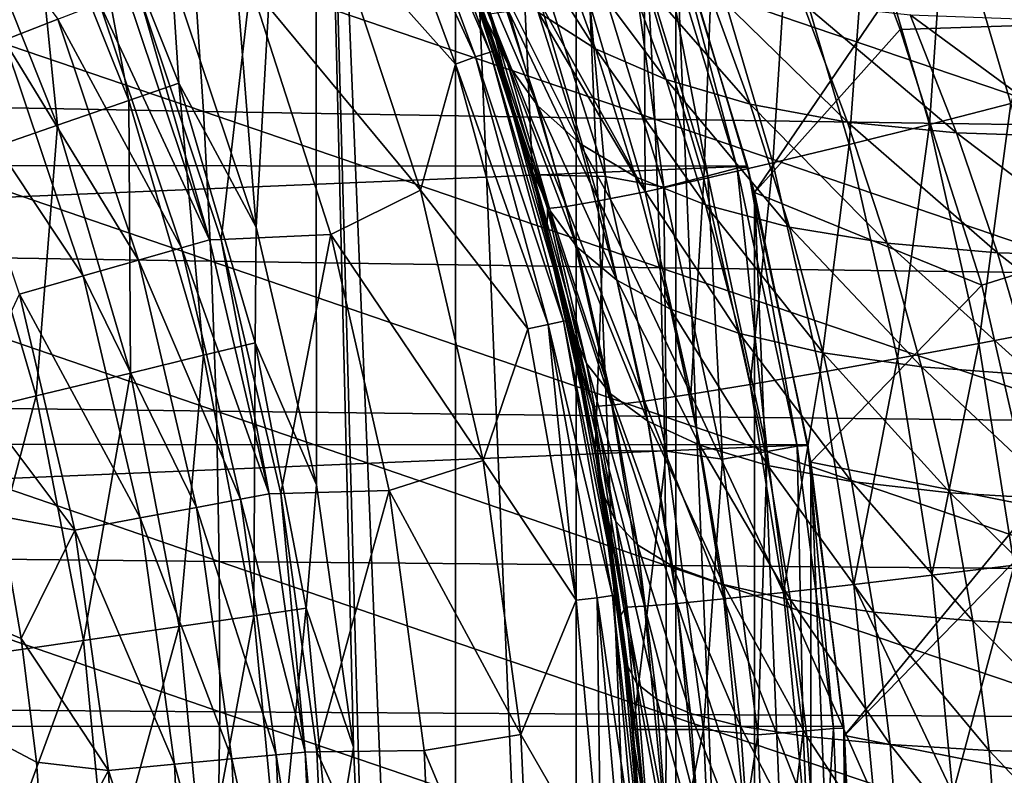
# Model space of a CAD drawing. Header units: metres. Extents: x -31 to 127, y -24 to 31.
# Tile 80 of 150: x 18.03 to 25.06, y 1.69 to 7.09. Entities that reach past the tile are written whole.
import ezdxf

# ---------------------------------------------------------------- set-up
doc = ezdxf.new("R2010")
doc.units = ezdxf.units.M
doc.layers.add('solid_12_381_041_XXX', color=7, linetype='CONTINUOUS')

msp = doc.modelspace()

# ---------------------------------------------------------------- linework, layer by layer
at = {"layer": 'solid_12_381_041_XXX'}
for points in [[(18.99675, 14.666215, 115.500305), (19.117487, 7.399333, 115.500305), (19.718094, 5.607636, 115.500305)], [(20.138784, 13.054431, 115.500305), (18.99675, 14.666215, 115.500305), (19.718094, 5.607636, 115.500305)], [(20.138784, 13.054431, 115.500305), (19.718094, 5.607636, 115.500305), (20.150206, 3.767937, 115.500305)], [(20.138784, 13.054431, 115.500305), (20.150206, 3.767937, 115.500305), (20.412106, 1.895974, 115.500305)], [(20.138784, 13.054431, 115.500305), (20.412106, 1.895974, 115.500305), (20.499462, 0.006935, 115.500305)], [(21.140165, -11.361073, 115.500305), (20.138784, 13.054431, 115.500305), (20.499462, 0.006935, 115.500305)], [(21.140165, -11.361073, 115.500305), (21.140165, 11.361073, 115.500305), (20.138784, 13.054431, 115.500305)], [(22.003107, -9.583522, 115.500305), (22.003107, 9.583522, 115.500305), (21.140165, 11.361073, 115.500305)], [(21.140165, -11.361073, 115.500305), (22.003107, -9.583522, 115.500305), (21.140165, 11.361073, 115.500305)], [(22.71426, -7.749269, 115.500305), (22.71426, 7.749269, 115.500305), (22.003107, 9.583522, 115.500305)], [(22.003107, -9.583522, 115.500305), (22.71426, -7.749269, 115.500305), (22.003107, 9.583522, 115.500305)], [(20.596165, 8.678389, 118.090416), (20.697485, 8.721073, 118.200302), (21.388103, 6.855072, 118.200302)], [(20.697485, 8.721073, 118.200302), (20.734528, 8.736666, 118.350304), (21.426382, 6.867327, 118.350304)], [(21.388103, 6.855072, 118.200302), (20.697485, 8.721073, 118.200302), (21.426382, 6.867327, 118.350304)], [(21.262655, 7.358632, 136.980972), (21.426382, 6.867327, 118.350304), (20.734528, 8.736666, 118.350304)], [(20.460009, 8.614568, 118.050301), (20.596165, 8.678389, 118.090416), (21.283403, 6.821522, 118.090416)], [(21.283403, 6.821522, 118.090416), (20.596165, 8.678389, 118.090416), (21.388103, 6.855072, 118.200302)], [(20.269892, 7.747171, 118.050301), (20.460009, 8.614568, 118.050301), (21.142212, 6.770233, 118.050301)], [(21.142212, 6.770233, 118.050301), (20.460009, 8.614568, 118.050301), (21.283403, 6.821522, 118.090416)], [(18.302561, 7.09045, 142.488266), (17.920408, 6.942403, 142.793625), (17.203398, 8.566275, 142.793625)], [(18.105276, 8.268142, 119.06263), (18.809227, 6.509697, 119.06263), (18.449825, 8.425558, 117.29406)], [(19.117487, 7.399333, 115.500305), (18.449825, 8.425558, 117.29406), (19.167179, 6.63365, 117.29406)], [(18.809227, 6.509697, 119.06263), (19.167179, 6.63365, 117.29406), (18.449825, 8.425558, 117.29406)], [(17.61677, 8.045059, 120.789749), (18.301727, 6.334061, 120.789749), (18.105276, 8.268142, 119.06263)], [(18.301727, 6.334061, 120.789749), (18.809227, 6.509697, 119.06263), (18.105276, 8.268142, 119.06263)], [(20.995218, 8.10905, 85.104057), (21.36298, 7.084477, 84.499733), (20.994049, 8.093203, 83.787735)], [(21.36298, 7.084477, 84.499733), (21.223419, 7.471041, 83.419899), (20.994049, 8.093203, 83.787735)], [(21.514471, 6.769398, 85.640068), (21.36298, 7.084477, 84.499733), (20.995218, 8.10905, 85.104057)], [(21.174198, 7.763288, 86.205666), (21.514471, 6.769398, 85.640068), (20.995218, 8.10905, 85.104057)], [(22.628275, 7.996702, -4), (-23.217838, 6.074059, -4), (-22.615068, 8.033664, -4)], [(17.648853, 6.108109, 122.461281), (18.301727, 6.334061, 120.789749), (17.61677, 8.045059, 120.789749)], [(22.139559, 6.879492, 89.462814), (21.730583, 7.140654, 88.392487), (21.400064, 8.040258, 88.925423)], [(21.821049, 7.761693, 89.957138), (22.139559, 6.879492, 89.462814), (21.400064, 8.040258, 88.925423)], [(24.525293, 6.34054, 140.72374), (24.07477, 7.880794, 140.790771), (24.643017, 8.064666, 140.924149)], [(24.525293, 6.34054, 140.72374), (24.643017, 8.064666, 140.924149), (25.103945, 6.488411, 140.857162)], [(25.103945, 6.488411, 140.857162), (24.643017, 8.064666, 140.924149), (25.380993, 7.469571, 140.931458)], [(23.225943, 6.042967, -4), (-23.217838, 6.074059, -4), (22.628275, 7.996702, -4)], [(22.353159, 7.897873, -0.293171), (22.942417, 5.973741, -0.293171), (22.55757, 7.970097, -0.618042)], [(22.55757, 7.970097, -0.618042), (23.152218, 6.028368, -0.618042), (22.634403, 7.980211, -1)], [(22.942417, 5.973741, -0.293171), (23.152218, 6.028368, -0.618042), (22.55757, 7.970097, -0.618042)], [(23.225943, 6.042967, -4), (22.628275, 7.996702, -4), (22.634403, 7.980211, -1)], [(23.152218, 6.028368, -0.618042), (23.228622, 6.035817, -1), (22.634403, 7.980211, -1)], [(23.225943, 6.042967, -4), (22.634403, 7.980211, -1), (23.228622, 6.035817, -1)], [(21.0658, 7.904409), (21.435728, 6.838096, 83.079346), (21.629175, 6.199095, 82.768288)], [(21.689655, 5.981084), (21.0658, 7.904409), (21.629175, 6.199095, 82.768288)], [(21.0658, 7.904409), (21.223419, 7.471041, 83.419899), (21.435728, 6.838096, 83.079346)], [(21.604284, 7.889521), (21.0658, 7.904409), (21.689655, 5.981084)], [(22.21113, 5.968936), (21.604284, 7.889521), (21.689655, 5.981084)], [(22.047005, 7.789702, -0.07612), (21.604284, 7.889521), (22.21113, 5.968936)], [(22.353159, 7.897873, -0.293171), (22.047005, 7.789702, -0.07612), (22.628193, 5.891923, -0.07612)], [(22.353159, 7.897873, -0.293171), (22.628193, 5.891923, -0.07612), (22.942417, 5.973741, -0.293171)], [(23.95112, 6.197556, 140.49025), (23.510431, 7.702816, 140.557358), (24.07477, 7.880794, 140.790771)], [(23.95112, 6.197556, 140.49025), (24.07477, 7.880794, 140.790771), (24.525293, 6.34054, 140.72374)], [(20.890295, 5.87088, 118.050301), (19.677208, 7.335359, 119.262741), (20.269892, 7.747171, 118.050301)], [(20.890295, 5.87088, 118.050301), (20.269892, 7.747171, 118.050301), (21.142212, 6.770233, 118.050301)], [(21.729841, 6.4729, 86.7771), (21.514471, 6.769398, 85.640068), (21.174198, 7.763288, 86.205666)], [(21.412861, 7.437604, 87.303955), (21.729841, 6.4729, 86.7771), (21.174198, 7.763288, 86.205666)], [(22.644987, 6.659428, 90.505074), (22.139559, 6.879492, 89.462814), (21.821049, 7.761693, 89.957138)], [(22.332533, 7.526916, 90.962166), (22.644987, 6.659428, 90.505074), (21.821049, 7.761693, 89.957138)], [(22.628193, 5.891923, -0.07612), (22.047005, 7.789702, -0.07612), (22.21113, 5.968936)], [(23.274319, -5.854955, 115.500305), (23.274319, 5.854955, 115.500305), (22.71426, 7.749269, 115.500305)], [(24.226475, 7.252696, 116.244392), (22.71426, 7.749269, 115.500305), (23.274319, 5.854955, 115.500305)], [(22.71426, -7.749269, 115.500305), (23.274319, -5.854955, 115.500305), (22.71426, 7.749269, 115.500305)], [(23.405487, 6.065845, 140.156021), (22.973602, 7.538659, 140.223236), (23.510431, 7.702816, 140.557358)], [(23.405487, 6.065845, 140.156021), (23.510431, 7.702816, 140.557358), (23.95112, 6.197556, 140.49025)], [(19.343515, 6.432745, 146.250565), (16.005201, 7.570562, 146.181747), (16.097881, 6.493355, 146.21936)], [(19.343515, 6.432745, 146.250565), (19.272379, 7.501604, 146.211807), (16.005201, 7.570562, 146.181747)], [(23.245464, 6.484246, 91.507713), (22.644987, 6.659428, 90.505074), (22.332533, 7.526916, 90.962166)], [(22.933191, 7.339969, 91.929688), (23.245464, 6.484246, 91.507713), (22.332533, 7.526916, 90.962166)], [(22.912743, 5.951558, 139.728653), (22.488203, 7.395977, 139.796005), (22.973602, 7.538659, 140.223236)], [(22.912743, 5.951558, 139.728653), (22.973602, 7.538659, 140.223236), (23.405487, 6.065845, 140.156021)], [(22.563803, 6.378346, 146.272446), (19.272379, 7.501604, 146.211807), (19.343515, 6.432745, 146.250565)], [(22.563803, 6.378346, 146.272446), (22.511999, 7.439395, 146.232864), (19.272379, 7.501604, 146.211807)], [(21.36298, 7.084477, 84.499733), (21.435728, 6.838096, 83.079346), (21.223419, 7.471041, 83.419899)], [(19.718094, 5.607636, 115.500305), (19.117487, 7.399333, 115.500305), (19.167179, 6.63365, 117.29406)], [(22.029356, 6.202789, 87.90403), (21.729841, 6.4729, 86.7771), (21.412861, 7.437604, 87.303955)], [(21.730583, 7.140654, 88.392487), (22.029356, 6.202789, 87.90403), (21.412861, 7.437604, 87.303955)], [(22.494223, 5.85975, 139.223816), (22.075233, 7.281074, 139.291321), (22.488203, 7.395977, 139.796005)], [(22.494223, 5.85975, 139.223816), (22.488203, 7.395977, 139.796005), (22.912743, 5.951558, 139.728653)], [(25.767015, 6.329443, 146.285156), (22.511999, 7.439395, 146.232864), (22.563803, 6.378346, 146.272446)], [(25.767015, 6.329443, 146.285156), (25.733059, 7.383159, 146.245071), (22.511999, 7.439395, 146.232864)], [(19.677208, 7.335359, 119.262741), (19.469378, 5.519815, 141.120102), (18.879295, 7.286784, 141.120102)], [(19.677208, 7.335359, 119.262741), (20.252462, 5.553179, 119.262741), (19.469378, 5.519815, 141.120102)], [(20.890295, 5.87088, 118.050301), (20.252462, 5.553179, 119.262741), (19.677208, 7.335359, 119.262741)], [(21.262655, 7.358632, 136.980972), (21.546509, 6.48058, 136.935303), (21.426382, 6.867327, 118.350304)], [(21.384232, 7.130263, 137.544067), (21.546509, 6.48058, 136.935303), (21.262655, 7.358632, 136.980972)], [(23.93816, 6.357227, 92.459312), (23.245464, 6.484246, 91.507713), (22.933191, 7.339969, 91.929688)], [(23.620344, 7.204348, 92.849014), (23.93816, 6.357227, 92.459312), (22.933191, 7.339969, 91.929688)], [(18.793518, 7.280648, 141.621948), (19.385122, 5.515543, 141.621948), (18.600073, 7.205707, 142.08902)], [(18.793518, 7.280648, 141.621948), (18.879295, 7.286784, 141.120102), (19.385122, 5.515543, 141.621948)], [(19.385122, 5.515543, 141.621948), (18.879295, 7.286784, 141.120102), (19.469378, 5.519815, 141.120102)], [(21.749861, 7.198007, 138.731079), (22.075233, 7.281074, 139.291321), (22.494223, 5.85975, 139.223816)], [(24.3141, 7.01834, 116.254768), (24.226475, 7.252696, 116.244392), (23.274319, 5.854955, 115.500305)], [(31.469925, 7.255667, 116.312943), (24.226475, 7.252696, 116.244392), (24.3141, 7.01834, 116.254768)], [(31.469925, 7.255667, 116.312943), (24.3141, 7.01834, 116.254768), (24.89715, 5.192048, 116.327507)], [(31.469925, 7.255667, 116.312943), (24.89715, 5.192048, 116.327507), (25.259249, 3.616468, 116.376045)], [(18.600073, 7.205707, 142.08902), (19.185587, 5.45877, 142.08902), (18.302561, 7.09045, 142.488266)], [(19.385122, 5.515543, 141.621948), (19.185587, 5.45877, 142.08902), (18.600073, 7.205707, 142.08902)], [(21.519625, 7.148149, 138.140381), (21.749861, 7.198007, 138.731079), (22.165274, 5.793655, 138.663406)], [(22.165274, 5.793655, 138.663406), (21.749861, 7.198007, 138.731079), (22.494223, 5.85975, 139.223816)], [(24.716022, 6.279738, 93.349922), (23.93816, 6.357227, 92.459312), (23.620344, 7.204348, 92.849014)], [(24.387325, 7.121486, 93.710876), (24.716022, 6.279738, 93.349922), (23.620344, 7.204348, 92.849014)], [(21.384232, 7.130263, 137.544067), (21.519625, 7.148149, 138.140381), (21.933468, 5.754346, 138.072525)], [(21.798374, 5.74079, 137.476028), (21.546509, 6.48058, 136.935303), (21.384232, 7.130263, 137.544067)], [(21.798374, 5.74079, 137.476028), (21.384232, 7.130263, 137.544067), (21.933468, 5.754346, 138.072525)], [(21.933468, 5.754346, 138.072525), (21.519625, 7.148149, 138.140381), (22.165274, 5.793655, 138.663406)], [(22.42576, 5.965435, 89.011932), (22.029356, 6.202789, 87.90403), (21.730583, 7.140654, 88.392487)], [(22.139559, 6.879492, 89.462814), (22.42576, 5.965435, 89.011932), (21.730583, 7.140654, 88.392487)], [(25.570602, 6.252499, 94.170113), (24.716022, 6.279738, 93.349922), (24.387325, 7.121486, 93.710876)], [(25.226156, 7.09211, 94.506546), (25.570602, 6.252499, 94.170113), (24.387325, 7.121486, 93.710876)], [(18.302561, 7.09045, 142.488266), (18.87871, 5.371456, 142.488266), (17.920408, 6.942403, 142.793625)], [(19.185587, 5.45877, 142.08902), (18.87871, 5.371456, 142.488266), (18.302561, 7.09045, 142.488266)], [(21.36298, 7.084477, 84.499733), (21.692661, 6.000371, 83.958206), (21.435728, 6.838096, 83.079346)], [(21.81752, 5.724187, 85.13475), (21.692661, 6.000371, 83.958206), (21.36298, 7.084477, 84.499733)], [(21.514471, 6.769398, 85.640068), (21.81752, 5.724187, 85.13475), (21.36298, 7.084477, 84.499733)], [(24.89715, 5.192048, 116.327507), (24.3141, 7.01834, 116.254768), (23.274319, 5.854955, 115.500305)], [(17.920408, 6.942403, 142.793625), (18.484528, 5.259301, 142.793625), (17.478569, 6.771234, 142.985138)], [(18.87871, 5.371456, 142.488266), (18.484528, 5.259301, 142.793625), (17.920408, 6.942403, 142.793625)], [(21.142212, 6.770233, 118.050301), (21.283403, 6.821522, 118.090416), (21.803608, 4.91112, 118.090416)], [(21.283403, 6.821522, 118.090416), (21.388103, 6.855072, 118.200302), (21.910866, 4.935273, 118.200302)], [(21.803608, 4.91112, 118.090416), (21.283403, 6.821522, 118.090416), (21.910866, 4.935273, 118.200302)], [(21.388103, 6.855072, 118.200302), (21.426382, 6.867327, 118.350304), (21.950079, 4.944092, 118.350304)], [(21.910866, 4.935273, 118.200302), (21.388103, 6.855072, 118.200302), (21.950079, 4.944092, 118.350304)], [(21.795156, 5.587588, 136.893967), (21.950079, 4.944092, 118.350304), (21.426382, 6.867327, 118.350304)], [(21.546509, 6.48058, 136.935303), (21.795156, 5.587588, 136.893967), (21.426382, 6.867327, 118.350304)], [(21.692661, 6.000371, 83.958206), (21.629175, 6.199095, 82.768288), (21.435728, 6.838096, 83.079346)], [(22.924463, 5.765641, 90.090332), (22.42576, 5.965435, 89.011932), (22.139559, 6.879492, 89.462814)], [(22.644987, 6.659428, 90.505074), (22.924463, 5.765641, 90.090332), (22.139559, 6.879492, 89.462814)], [(18.484528, 5.259301, 142.793625), (18.02878, 5.12963, 142.985138), (17.478569, 6.771234, 142.985138)], [(20.890295, 5.87088, 118.050301), (21.142212, 6.770233, 118.050301), (21.656502, 4.88047, 118.050301)], [(21.656502, 4.88047, 118.050301), (21.142212, 6.770233, 118.050301), (21.803608, 4.91112, 118.090416)], [(22.010271, 5.464587, 86.30793), (21.81752, 5.724187, 85.13475), (21.514471, 6.769398, 85.640068)], [(21.729841, 6.4729, 86.7771), (22.010271, 5.464587, 86.30793), (21.514471, 6.769398, 85.640068)], [(18.809227, 6.509697, 119.06263), (19.34284, 4.6923, 119.06263), (19.167179, 6.63365, 117.29406)], [(19.718094, 5.607636, 115.500305), (19.167179, 6.63365, 117.29406), (19.710955, 4.781667, 117.29406)], [(19.34284, 4.6923, 119.06263), (19.710955, 4.781667, 117.29406), (19.167179, 6.63365, 117.29406)], [(23.523991, 5.606841, 91.126991), (22.924463, 5.765641, 90.090332), (22.644987, 6.659428, 90.505074)], [(23.245464, 6.484246, 91.507713), (23.523991, 5.606841, 91.126991), (22.644987, 6.659428, 90.505074)], [(19.397676, 5.362954, 146.28331), (16.097881, 6.493355, 146.21936), (16.169506, 5.414714, 146.251099)], [(19.397676, 5.362954, 146.28331), (19.343515, 6.432745, 146.250565), (16.097881, 6.493355, 146.21936)], [(18.301727, 6.334061, 120.789749), (18.820944, 4.5657, 120.789749), (18.809227, 6.509697, 119.06263)], [(18.820944, 4.5657, 120.789749), (19.34284, 4.6923, 119.06263), (18.809227, 6.509697, 119.06263)], [(21.798374, 5.74079, 137.476028), (21.795156, 5.587588, 136.893967), (21.546509, 6.48058, 136.935303)], [(22.291994, 5.228364, 87.470627), (22.010271, 5.464587, 86.30793), (21.729841, 6.4729, 86.7771)], [(22.029356, 6.202789, 87.90403), (22.291994, 5.228364, 87.470627), (21.729841, 6.4729, 86.7771)], [(24.221365, 5.492013, 92.109756), (23.523991, 5.606841, 91.126991), (23.245464, 6.484246, 91.507713)], [(23.93816, 6.357227, 92.459312), (24.221365, 5.492013, 92.109756), (23.245464, 6.484246, 91.507713)], [(24.877113, 4.776387, 140.670319), (24.525293, 6.34054, 140.72374), (25.103945, 6.488411, 140.857162)], [(24.877113, 4.776387, 140.670319), (25.103945, 6.488411, 140.857162), (25.463879, 4.887742, 140.803772)], [(22.603291, 5.316723, 146.305908), (19.343515, 6.432745, 146.250565), (19.397676, 5.362954, 146.28331)], [(22.603291, 5.316723, 146.305908), (22.563803, 6.378346, 146.272446), (19.343515, 6.432745, 146.250565)], [(17.648853, 6.108109, 122.461281), (18.149549, 4.402831, 122.461281), (18.301727, 6.334061, 120.789749)], [(18.149549, 4.402831, 122.461281), (18.820944, 4.5657, 120.789749), (18.301727, 6.334061, 120.789749)], [(25.793707, 5.275386, 146.319061), (22.563803, 6.378346, 146.272446), (22.603291, 5.316723, 146.305908)], [(25.793707, 5.275386, 146.319061), (25.767015, 6.329443, 146.285156), (22.563803, 6.378346, 146.272446)], [(25.009163, 5.422413, 93.028023), (24.221365, 5.492013, 92.109756), (23.93816, 6.357227, 92.459312)], [(24.716022, 6.279738, 93.349922), (25.009163, 5.422413, 93.028023), (23.93816, 6.357227, 92.459312)], [(24.295294, 4.668801, 140.436752), (23.95112, 6.197556, 140.49025), (24.525293, 6.34054, 140.72374)], [(24.295294, 4.668801, 140.436752), (24.525293, 6.34054, 140.72374), (24.877113, 4.776387, 140.670319)], [(25.878487, 5.398714, 93.871719), (25.009163, 5.422413, 93.028023), (24.716022, 6.279738, 93.349922)], [(25.570602, 6.252499, 94.170113), (25.878487, 5.398714, 93.871719), (24.716022, 6.279738, 93.349922)], [(21.689655, 5.981084), (21.629175, 6.199095, 82.768288), (21.802473, 5.558971, 82.489227)], [(21.975721, 4.863245, 83.49527), (21.802473, 5.558971, 82.489227), (21.629175, 6.199095, 82.768288)], [(21.692661, 6.000371, 83.958206), (21.975721, 4.863245, 83.49527), (21.629175, 6.199095, 82.768288)], [(22.675926, 5.021062, 88.613457), (22.291994, 5.228364, 87.470627), (22.029356, 6.202789, 87.90403)], [(22.42576, 5.965435, 89.011932), (22.675926, 5.021062, 88.613457), (22.029356, 6.202789, 87.90403)], [(23.742844, 4.569798, 140.102448), (23.405487, 6.065845, 140.156021), (23.95112, 6.197556, 140.49025)], [(23.742844, 4.569798, 140.102448), (23.95112, 6.197556, 140.49025), (24.295294, 4.668801, 140.436752)], [(23.225943, 6.042967, -4), (-23.651144, 4.076988, -4), (-23.217838, 6.074059, -4)], [(17.334146, 4.205024, 124.063568), (18.149549, 4.402831, 122.461281), (17.648853, 6.108109, 122.461281)], [(23.244446, 4.484009, 139.674957), (22.912743, 5.951558, 139.728653), (23.405487, 6.065845, 140.156021)], [(23.244446, 4.484009, 139.674957), (23.405487, 6.065845, 140.156021), (23.742844, 4.569798, 140.102448)], [(23.655149, 4.054073, -4), (-23.651144, 4.076988, -4), (23.225943, 6.042967, -4)], [(21.689655, 5.981084), (21.955111, 4.921699, 82.244598), (22.088448, 4.283749, 82.034607)], [(22.139183, 4.01338), (21.689655, 5.981084), (22.088448, 4.283749, 82.034607)], [(21.689655, 5.981084), (21.802473, 5.558971, 82.489227), (21.955111, 4.921699, 82.244598)], [(22.21113, 5.968936), (21.689655, 5.981084), (22.139183, 4.01338)], [(22.076326, 4.633422, 84.703712), (21.975721, 4.863245, 83.49527), (21.692661, 6.000371, 83.958206)], [(21.81752, 5.724187, 85.13475), (22.076326, 4.633422, 84.703712), (21.692661, 6.000371, 83.958206)], [(22.942417, 5.973741, -0.293171), (22.628193, 5.891923, -0.07612), (23.046345, 3.951693, -0.07612)], [(22.942417, 5.973741, -0.293171), (23.366375, 4.006567, -0.293171), (23.152218, 6.028368, -0.618042)], [(22.942417, 5.973741, -0.293171), (23.046345, 3.951693, -0.07612), (23.366375, 4.006567, -0.293171)], [(23.152218, 6.028368, -0.618042), (23.580051, 4.043206, -0.618042), (23.228622, 6.035817, -1)], [(23.366375, 4.006567, -0.293171), (23.580051, 4.043206, -0.618042), (23.152218, 6.028368, -0.618042)], [(23.655149, 4.054073, -4), (23.225943, 6.042967, -4), (23.228622, 6.035817, -1)], [(23.580051, 4.043206, -0.618042), (23.656137, 4.048105, -1), (23.228622, 6.035817, -1)], [(23.655149, 4.054073, -4), (23.228622, 6.035817, -1), (23.656137, 4.048105, -1)], [(22.648155, 4.007578), (22.21113, 5.968936), (22.139183, 4.01338)], [(22.628193, 5.891923, -0.07612), (22.21113, 5.968936), (22.648155, 4.007578)], [(23.167675, 4.846866, 89.725388), (22.675926, 5.021062, 88.613457), (22.42576, 5.965435, 89.011932)], [(22.924463, 5.765641, 90.090332), (23.167675, 4.846866, 89.725388), (22.42576, 5.965435, 89.011932)], [(22.82169, 4.415231, 139.169983), (22.494223, 5.85975, 139.223816), (22.912743, 5.951558, 139.728653)], [(22.82169, 4.415231, 139.169983), (22.912743, 5.951558, 139.728653), (23.244446, 4.484009, 139.674957)], [(21.339075, 3.941263, 118.050301), (20.252462, 5.553179, 119.262741), (20.890295, 5.87088, 118.050301)], [(21.339075, 3.941263, 118.050301), (20.890295, 5.87088, 118.050301), (21.656502, 4.88047, 118.050301)], [(22.165274, 5.793655, 138.663406), (22.494223, 5.85975, 139.223816), (22.82169, 4.415231, 139.169983)], [(23.046345, 3.951693, -0.07612), (22.628193, 5.891923, -0.07612), (22.648155, 4.007578)], [(23.676264, -3.928474, 115.500305), (23.676264, 3.928474, 115.500305), (23.274319, 5.854955, 115.500305)], [(24.89715, 5.192048, 116.327507), (23.274319, 5.854955, 115.500305), (23.676264, 3.928474, 115.500305)], [(23.274319, -5.854955, 115.500305), (23.676264, -3.928474, 115.500305), (23.274319, 5.854955, 115.500305)], [(21.933468, 5.754346, 138.072525), (22.165274, 5.793655, 138.663406), (22.49007, 4.365882, 138.609421)], [(22.49007, 4.365882, 138.609421), (22.165274, 5.793655, 138.663406), (22.82169, 4.415231, 139.169983)], [(23.765694, 4.708766, 90.79351), (23.167675, 4.846866, 89.725388), (22.924463, 5.765641, 90.090332)], [(23.523991, 5.606841, 91.126991), (23.765694, 4.708766, 90.79351), (22.924463, 5.765641, 90.090332)], [(10.718798, 5.719479, 143.050308), (18.237942, 0, 143.050308), (18.237686, -0.096766, 143.050308)], [(10.718798, 5.719479, 143.050308), (18.215179, 0.898408, 143.050308), (18.237942, 0, 143.050308)], [(10.718798, 5.719479, 143.050308), (18.237686, -0.096766, 143.050308), (18.236916, -0.19353, 143.050308)], [(10.718798, 5.719479, 143.050308), (18.236916, -0.19353, 143.050308), (18.20425, -1.096526, 143.050308)], [(10.718798, 5.719479, 143.050308), (18.20425, -1.096526, 143.050308), (18.128487, -1.990728, 143.050308)], [(10.718798, 5.719479, 143.050308), (18.128487, -1.990728, 143.050308), (18.009626, -2.876137, 143.050308)], [(10.718798, 5.719479, 143.050308), (18.149614, 1.788723, 143.050308), (18.215179, 0.898408, 143.050308)], [(10.718798, 5.719479, 143.050308), (18.041248, 2.670947, 143.050308), (18.149614, 1.788723, 143.050308)], [(10.718798, 5.719479, 143.050308), (17.890078, 3.545078, 143.050308), (18.041248, 2.670947, 143.050308)], [(22.12244, 4.327037, 137.421738), (21.795156, 5.587588, 136.893967), (21.798374, 5.74079, 137.476028)], [(21.798374, 5.74079, 137.476028), (21.933468, 5.754346, 138.072525), (22.257164, 4.336751, 138.018387)], [(22.12244, 4.327037, 137.421738), (21.798374, 5.74079, 137.476028), (22.257164, 4.336751, 138.018387)], [(22.248444, 4.417659, 85.908699), (22.076326, 4.633422, 84.703712), (21.81752, 5.724187, 85.13475)], [(22.010271, 5.464587, 86.30793), (22.248444, 4.417659, 85.908699), (21.81752, 5.724187, 85.13475)], [(22.257164, 4.336751, 138.018387), (21.933468, 5.754346, 138.072525), (22.49007, 4.365882, 138.609421)], [(20.252462, 5.553179, 119.262741), (19.894472, 3.706071, 141.120102), (19.469378, 5.519815, 141.120102)], [(20.150206, 3.767937, 115.500305), (19.718094, 5.607636, 115.500305), (19.710955, 4.781667, 117.29406)], [(20.252462, 5.553179, 119.262741), (20.666656, 3.726838, 119.262741), (19.894472, 3.706071, 141.120102)], [(21.339075, 3.941263, 118.050301), (20.666656, 3.726838, 119.262741), (20.252462, 5.553179, 119.262741)], [(21.795156, 5.587588, 136.893967), (22.00766, 4.681118, 136.858047), (21.950079, 4.944092, 118.350304)], [(22.12244, 4.327037, 137.421738), (22.00766, 4.681118, 136.858047), (21.795156, 5.587588, 136.893967)], [(21.975721, 4.863245, 83.49527), (21.955111, 4.921699, 82.244598), (21.802473, 5.558971, 82.489227)], [(24.466871, 4.609362, 91.805031), (23.765694, 4.708766, 90.79351), (23.523991, 5.606841, 91.126991)], [(24.221365, 5.492013, 92.109756), (24.466871, 4.609362, 91.805031), (23.523991, 5.606841, 91.126991)], [(19.385122, 5.515543, 141.621948), (19.811338, 3.703381, 141.621948), (19.185587, 5.45877, 142.08902)], [(19.385122, 5.515543, 141.621948), (19.469378, 5.519815, 141.120102), (19.811338, 3.703381, 141.621948)], [(19.811338, 3.703381, 141.621948), (19.469378, 5.519815, 141.120102), (19.894472, 3.706071, 141.120102)], [(25.263443, 4.549751, 92.748718), (24.466871, 4.609362, 91.805031), (24.221365, 5.492013, 92.109756)], [(25.009163, 5.422413, 93.028023), (25.263443, 4.549751, 92.748718), (24.221365, 5.492013, 92.109756)], [(19.43486, 4.292229, 146.310028), (16.169506, 5.414714, 146.251099), (16.22007, 4.334639, 146.276962)], [(19.43486, 4.292229, 146.310028), (19.397676, 5.362954, 146.28331), (16.169506, 5.414714, 146.251099)], [(19.185587, 5.45877, 142.08902), (19.607416, 3.665262, 142.08902), (18.87871, 5.371456, 142.488266)], [(19.811338, 3.703381, 141.621948), (19.607416, 3.665262, 142.08902), (19.185587, 5.45877, 142.08902)], [(22.513859, 4.221581, 87.102829), (22.248444, 4.417659, 85.908699), (22.010271, 5.464587, 86.30793)], [(22.291994, 5.228364, 87.470627), (22.513859, 4.221581, 87.102829), (22.010271, 5.464587, 86.30793)], [(26.146105, 4.530525, 93.613914), (25.263443, 4.549751, 92.748718), (25.009163, 5.422413, 93.028023)], [(25.878487, 5.398714, 93.871719), (26.146105, 4.530525, 93.613914), (25.009163, 5.422413, 93.028023)], [(18.87871, 5.371456, 142.488266), (19.293791, 3.606635, 142.488266), (18.484528, 5.259301, 142.793625)], [(19.607416, 3.665262, 142.08902), (19.293791, 3.606635, 142.488266), (18.87871, 5.371456, 142.488266)], [(22.630463, 4.254526, 146.333267), (19.397676, 5.362954, 146.28331), (19.43486, 4.292229, 146.310028)], [(22.630463, 4.254526, 146.333267), (22.603291, 5.316723, 146.305908), (19.397676, 5.362954, 146.28331)], [(25.813137, 4.220989, 146.346802), (22.603291, 5.316723, 146.305908), (22.630463, 4.254526, 146.333267)], [(25.813137, 4.220989, 146.346802), (25.793707, 5.275386, 146.319061), (22.603291, 5.316723, 146.305908)], [(18.484528, 5.259301, 142.793625), (18.890942, 3.531329, 142.793625), (18.02878, 5.12963, 142.985138)], [(19.293791, 3.606635, 142.488266), (18.890942, 3.531329, 142.793625), (18.484528, 5.259301, 142.793625)], [(22.886238, 4.049784, 88.276299), (22.513859, 4.221581, 87.102829), (22.291994, 5.228364, 87.470627)], [(22.675926, 5.021062, 88.613457), (22.886238, 4.049784, 88.276299), (22.291994, 5.228364, 87.470627)], [(25.259249, 3.616468, 116.376045), (24.89715, 5.192048, 116.327507), (23.676264, 3.928474, 115.500305)], [(18.02878, 5.12963, 142.985138), (18.425175, 3.444262, 142.985138), (17.695133, 4.414398, 143.050308)], [(18.890942, 3.531329, 142.793625), (18.425175, 3.444262, 142.985138), (18.02878, 5.12963, 142.985138)], [(23.371353, 3.905728, 89.417572), (22.886238, 4.049784, 88.276299), (22.675926, 5.021062, 88.613457)], [(23.167675, 4.846866, 89.725388), (23.371353, 3.905728, 89.417572), (22.675926, 5.021062, 88.613457)], [(21.803608, 4.91112, 118.090416), (21.910866, 4.935273, 118.200302), (22.261671, 2.976741, 118.200302)], [(21.910866, 4.935273, 118.200302), (21.950079, 4.944092, 118.350304), (22.30151, 2.982055, 118.350304)], [(22.261671, 2.976741, 118.200302), (21.910866, 4.935273, 118.200302), (22.30151, 2.982055, 118.350304)], [(22.183149, 3.762697, 136.828629), (22.30151, 2.982055, 118.350304), (21.950079, 4.944092, 118.350304)], [(22.00766, 4.681118, 136.858047), (22.183149, 3.762697, 136.828629), (21.950079, 4.944092, 118.350304)], [(22.204271, 3.682655, 83.124275), (22.088448, 4.283749, 82.034607), (21.955111, 4.921699, 82.244598)], [(21.975721, 4.863245, 83.49527), (22.204271, 3.682655, 83.124275), (21.955111, 4.921699, 82.244598)], [(21.339075, 3.941263, 118.050301), (21.656502, 4.88047, 118.050301), (22.00358, 2.944612, 118.050301)], [(22.00358, 2.944612, 118.050301), (21.656502, 4.88047, 118.050301), (21.803608, 4.91112, 118.090416)], [(22.152697, 2.962175, 118.090416), (21.803608, 4.91112, 118.090416), (22.261671, 2.976741, 118.200302)], [(22.00358, 2.944612, 118.050301), (21.803608, 4.91112, 118.090416), (22.152697, 2.962175, 118.090416)], [(22.284447, 3.505373, 84.358772), (22.204271, 3.682655, 83.124275), (21.975721, 4.863245, 83.49527)], [(22.076326, 4.633422, 84.703712), (22.284447, 3.505373, 84.358772), (21.975721, 4.863245, 83.49527)], [(25.129173, 3.194268, 140.63147), (24.877113, 4.776387, 140.670319), (25.463879, 4.887742, 140.803772)], [(19.34284, 4.6923, 119.06263), (19.701284, 2.83241, 119.06263), (19.710955, 4.781667, 117.29406)], [(19.701284, 2.83241, 119.06263), (20.076227, 2.886381, 117.29406), (19.710955, 4.781667, 117.29406)], [(20.150206, 3.767937, 115.500305), (19.710955, 4.781667, 117.29406), (20.076227, 2.886381, 117.29406)], [(23.967596, 3.791888, 90.513176), (23.371353, 3.905728, 89.417572), (23.167675, 4.846866, 89.725388)], [(23.765694, 4.708766, 90.79351), (23.967596, 3.791888, 90.513176), (23.167675, 4.846866, 89.725388)], [(24.671741, 3.710413, 91.549736), (23.967596, 3.791888, 90.513176), (23.765694, 4.708766, 90.79351)], [(24.466871, 4.609362, 91.805031), (24.671741, 3.710413, 91.549736), (23.765694, 4.708766, 90.79351)], [(24.541891, 3.122379, 140.397858), (24.295294, 4.668801, 140.436752), (24.877113, 4.776387, 140.670319)], [(24.541891, 3.122379, 140.397858), (24.877113, 4.776387, 140.670319), (25.129173, 3.194268, 140.63147)], [(18.820944, 4.5657, 120.789749), (19.169718, 2.755992, 120.789749), (19.34284, 4.6923, 119.06263)], [(19.169718, 2.755992, 120.789749), (19.701284, 2.83241, 119.06263), (19.34284, 4.6923, 119.06263)], [(22.12244, 4.327037, 137.421738), (22.183149, 3.762697, 136.828629), (22.00766, 4.681118, 136.858047)], [(23.984589, 3.056273, 140.063477), (23.742844, 4.569798, 140.102448), (24.295294, 4.668801, 140.436752)], [(23.984589, 3.056273, 140.063477), (24.295294, 4.668801, 140.436752), (24.541891, 3.122379, 140.397858)], [(22.439169, 3.339126, 85.589729), (22.284447, 3.505373, 84.358772), (22.076326, 4.633422, 84.703712)], [(22.248444, 4.417659, 85.908699), (22.439169, 3.339126, 85.589729), (22.076326, 4.633422, 84.703712)], [(23.482185, 2.999047, 139.63591), (23.244446, 4.484009, 139.674957), (23.742844, 4.569798, 140.102448)], [(23.482185, 2.999047, 139.63591), (23.742844, 4.569798, 140.102448), (23.984589, 3.056273, 140.063477)], [(25.475729, 3.662209, 92.515495), (24.671741, 3.710413, 91.549736), (24.466871, 4.609362, 91.805031)], [(25.263443, 4.549751, 92.748718), (25.475729, 3.662209, 92.515495), (24.466871, 4.609362, 91.805031)], [(18.149549, 4.402831, 122.461281), (18.48588, 2.657681, 122.461281), (18.820944, 4.5657, 120.789749)], [(18.48588, 2.657681, 122.461281), (19.169718, 2.755992, 120.789749), (18.820944, 4.5657, 120.789749)], [(22.82169, 4.415231, 139.169983), (23.244446, 4.484009, 139.674957), (23.482185, 2.999047, 139.63591)], [(17.334146, 4.205024, 124.063568), (17.655369, 2.538278, 124.063568), (18.149549, 4.402831, 122.461281)], [(17.655369, 2.538278, 124.063568), (18.48588, 2.657681, 122.461281), (18.149549, 4.402831, 122.461281)], [(18.425175, 3.444262, 142.985138), (17.890078, 3.545078, 143.050308), (17.695133, 4.414398, 143.050308)], [(22.690786, 3.188246, 86.809486), (22.439169, 3.339126, 85.589729), (22.248444, 4.417659, 85.908699)], [(22.513859, 4.221581, 87.102829), (22.690786, 3.188246, 86.809486), (22.248444, 4.417659, 85.908699)], [(22.257164, 4.336751, 138.018387), (22.49007, 4.365882, 138.609421), (22.722982, 2.920444, 138.57016)], [(22.49007, 4.365882, 138.609421), (22.82169, 4.415231, 139.169983), (23.056452, 2.953234, 139.130829)], [(22.722982, 2.920444, 138.57016), (22.49007, 4.365882, 138.609421), (23.056452, 2.953234, 139.130829)], [(23.056452, 2.953234, 139.130829), (22.82169, 4.415231, 139.169983), (23.482185, 2.999047, 139.63591)], [(19.455067, 3.220571, 146.330719), (16.22007, 4.334639, 146.276962), (16.249578, 3.25313, 146.296951)], [(19.455067, 3.220571, 146.330719), (19.43486, 4.292229, 146.310028), (16.22007, 4.334639, 146.276962)], [(22.645317, 3.191755, 146.354492), (19.43486, 4.292229, 146.310028), (19.455067, 3.220571, 146.330719)], [(22.645317, 3.191755, 146.354492), (22.630463, 4.254526, 146.333267), (19.43486, 4.292229, 146.310028)], [(22.12244, 4.327037, 137.421738), (22.257164, 4.336751, 138.018387), (22.489359, 2.901193, 137.978989)], [(22.354973, 2.894937, 137.382217), (22.183149, 3.762697, 136.828629), (22.12244, 4.327037, 137.421738)], [(22.354973, 2.894937, 137.382217), (22.12244, 4.327037, 137.421738), (22.489359, 2.901193, 137.978989)], [(22.489359, 2.901193, 137.978989), (22.257164, 4.336751, 138.018387), (22.722982, 2.920444, 138.57016)], [(22.139183, 4.01338), (22.088448, 4.283749, 82.034607), (22.202396, 3.647404, 81.856888)], [(22.204271, 3.682655, 83.124275), (22.202396, 3.647404, 81.856888), (22.088448, 4.283749, 82.034607)], [(23.053312, 3.056266, 88.007896), (22.690786, 3.188246, 86.809486), (22.513859, 4.221581, 87.102829)], [(22.886238, 4.049784, 88.276299), (23.053312, 3.056266, 88.007896), (22.513859, 4.221581, 87.102829)], [(25.825302, 3.166252, 146.368362), (22.630463, 4.254526, 146.333267), (22.645317, 3.191755, 146.354492)], [(25.825302, 3.166252, 146.368362), (25.813137, 4.220989, 146.346802), (22.630463, 4.254526, 146.333267)], [(23.655149, 4.054073, -4), (-23.911116, 2.054668, -4), (-23.651144, 4.076988, -4)], [(23.912514, 2.042088, -4), (-23.911116, 2.054668, -4), (23.655149, 4.054073, -4)], [(22.139183, 4.01338), (22.202396, 3.647404, 81.856888), (22.372139, 2.395278, 81.588402)], [(22.408535, 2.022448), (22.139183, 4.01338), (22.372139, 2.395278, 81.588402)], [(22.648155, 4.007578), (22.139183, 4.01338), (22.408535, 2.022448)], [(22.910278, 2.02194), (22.648155, 4.007578), (22.408535, 2.022448)], [(23.046345, 3.951693, -0.07612), (22.648155, 4.007578), (22.910278, 2.02194)], [(23.532656, 2.945846, 89.173027), (23.053312, 3.056266, 88.007896), (22.886238, 4.049784, 88.276299)], [(23.371353, 3.905728, 89.417572), (23.532656, 2.945846, 89.173027), (22.886238, 4.049784, 88.276299)], [(23.366375, 4.006567, -0.293171), (23.046345, 3.951693, -0.07612), (23.298447, 1.98299, -0.07612)], [(23.366375, 4.006567, -0.293171), (23.298447, 1.98299, -0.07612), (23.621979, 2.010527, -0.293171)], [(23.366375, 4.006567, -0.293171), (23.621979, 2.010527, -0.293171), (23.580051, 4.043206, -0.618042)], [(23.580051, 4.043206, -0.618042), (23.837994, 2.028912, -0.618042), (23.656137, 4.048105, -1)], [(23.621979, 2.010527, -0.293171), (23.837994, 2.028912, -0.618042), (23.580051, 4.043206, -0.618042)], [(23.912514, 2.042088, -4), (23.655149, 4.054073, -4), (23.656137, 4.048105, -1)], [(23.837994, 2.028912, -0.618042), (23.913879, 2.031342, -1), (23.656137, 4.048105, -1)], [(23.912514, 2.042088, -4), (23.656137, 4.048105, -1), (23.913879, 2.031342, -1)], [(21.608316, 1.986632, 118.050301), (20.666656, 3.726838, 119.262741), (21.339075, 3.941263, 118.050301)], [(21.608316, 1.986632, 118.050301), (21.339075, 3.941263, 118.050301), (22.00358, 2.944612, 118.050301)], [(23.298447, 1.98299, -0.07612), (23.046345, 3.951693, -0.07612), (22.910278, 2.02194)], [(24.127157, 2.858884, 90.290924), (23.532656, 2.945846, 89.173027), (23.371353, 3.905728, 89.417572)], [(23.967596, 3.791888, 90.513176), (24.127157, 2.858884, 90.290924), (23.371353, 3.905728, 89.417572)], [(23.917629, -1.978734, 115.500305), (23.917629, 1.978734, 115.500305), (23.676264, 3.928474, 115.500305)], [(25.259249, 3.616468, 116.376045), (23.676264, 3.928474, 115.500305), (23.917629, 1.978734, 115.500305)], [(23.676264, -3.928474, 115.500305), (23.917629, -1.978734, 115.500305), (23.676264, 3.928474, 115.500305)], [(20.666656, 3.726838, 119.262741), (20.15098, 1.86092, 141.120102), (19.894472, 3.706071, 141.120102)], [(20.412106, 1.895974, 115.500305), (20.150206, 3.767937, 115.500305), (20.076227, 2.886381, 117.29406)], [(20.666656, 3.726838, 119.262741), (20.916498, 1.870858, 119.262741), (20.15098, 1.86092, 141.120102)], [(21.608316, 1.986632, 118.050301), (20.916498, 1.870858, 119.262741), (20.666656, 3.726838, 119.262741)], [(22.183149, 3.762697, 136.828629), (22.320829, 2.833831, 136.805908), (22.30151, 2.982055, 118.350304)], [(22.354973, 2.894937, 137.382217), (22.320829, 2.833831, 136.805908), (22.183149, 3.762697, 136.828629)], [(24.833496, 2.797027, 91.347763), (24.127157, 2.858884, 90.290924), (23.967596, 3.791888, 90.513176)], [(24.671741, 3.710413, 91.549736), (24.833496, 2.797027, 91.347763), (23.967596, 3.791888, 90.513176)], [(19.607416, 3.665262, 142.08902), (19.861963, 1.840482, 142.08902), (19.293791, 3.606635, 142.488266)], [(19.811338, 3.703381, 141.621948), (20.068533, 1.859623, 141.621948), (19.607416, 3.665262, 142.08902)], [(20.068533, 1.859623, 141.621948), (19.861963, 1.840482, 142.08902), (19.607416, 3.665262, 142.08902)], [(19.811338, 3.703381, 141.621948), (19.894472, 3.706071, 141.120102), (20.068533, 1.859623, 141.621948)], [(20.068533, 1.859623, 141.621948), (19.894472, 3.706071, 141.120102), (20.15098, 1.86092, 141.120102)], [(22.204271, 3.682655, 83.124275), (22.371756, 2.470482, 82.854836), (22.202396, 3.647404, 81.856888)], [(22.436558, 2.350211, 84.108421), (22.371756, 2.470482, 82.854836), (22.204271, 3.682655, 83.124275)], [(22.284447, 3.505373, 84.358772), (22.436558, 2.350211, 84.108421), (22.204271, 3.682655, 83.124275)], [(25.643372, 2.760966, 92.331322), (24.833496, 2.797027, 91.347763), (24.671741, 3.710413, 91.549736)], [(25.475729, 3.662209, 92.515495), (25.643372, 2.760966, 92.331322), (24.671741, 3.710413, 91.549736)], [(19.293791, 3.606635, 142.488266), (19.544266, 1.811043, 142.488266), (18.890942, 3.531329, 142.793625)], [(19.861963, 1.840482, 142.08902), (19.544266, 1.811043, 142.488266), (19.293791, 3.606635, 142.488266)], [(22.371756, 2.470482, 82.854836), (22.372139, 2.395278, 81.588402), (22.202396, 3.647404, 81.856888)], [(25.299501, 3.394745, 116.381477), (25.259249, 3.616468, 116.376045), (23.917629, 1.978734, 115.500305)], [(18.425175, 3.444262, 142.985138), (18.041248, 2.670947, 143.050308), (17.890078, 3.545078, 143.050308)], [(18.890942, 3.531329, 142.793625), (19.136187, 1.773229, 142.793625), (18.425175, 3.444262, 142.985138)], [(19.544266, 1.811043, 142.488266), (19.136187, 1.773229, 142.793625), (18.890942, 3.531329, 142.793625)], [(18.425175, 3.444262, 142.985138), (18.664373, 1.729509, 142.985138), (18.041248, 2.670947, 143.050308)], [(19.136187, 1.773229, 142.793625), (18.664373, 1.729509, 142.985138), (18.425175, 3.444262, 142.985138)], [(22.578176, 2.237536, 85.358398), (22.436558, 2.350211, 84.108421), (22.284447, 3.505373, 84.358772)], [(22.439169, 3.339126, 85.589729), (22.578176, 2.237536, 85.358398), (22.284447, 3.505373, 84.358772)], [(25.526009, 1.659285, 116.412445), (25.299501, 3.394745, 116.381477), (23.917629, 1.978734, 115.500305)], [(22.81938, 2.135395, 86.596924), (22.578176, 2.237536, 85.358398), (22.439169, 3.339126, 85.589729)], [(22.690786, 3.188246, 86.809486), (22.81938, 2.135395, 86.596924), (22.439169, 3.339126, 85.589729)], [(19.458298, 2.14798, 146.345413), (16.249578, 3.25313, 146.296951), (16.258028, 2.170187, 146.311066)], [(19.458298, 2.14798, 146.345413), (19.455067, 3.220571, 146.330719), (16.249578, 3.25313, 146.296951)], [(22.647858, 2.128411, 146.369614), (19.455067, 3.220571, 146.330719), (19.458298, 2.14798, 146.345413)], [(22.647858, 2.128411, 146.369614), (22.645317, 3.191755, 146.354492), (19.455067, 3.220571, 146.330719)], [(25.830204, 2.111175, 146.383743), (22.645317, 3.191755, 146.354492), (22.647858, 2.128411, 146.369614)], [(25.830204, 2.111175, 146.383743), (25.825302, 3.166252, 146.368362), (22.645317, 3.191755, 146.354492)], [(23.174431, 2.046182, 87.813591), (22.81938, 2.135395, 86.596924), (22.690786, 3.188246, 86.809486)], [(23.053312, 3.056266, 88.007896), (23.174431, 2.046182, 87.813591), (22.690786, 3.188246, 86.809486)], [(24.690155, 1.564153, 140.374252), (24.541891, 3.122379, 140.397858), (25.129173, 3.194268, 140.63147)], [(24.690155, 1.564153, 140.374252), (25.129173, 3.194268, 140.63147), (25.280712, 1.600147, 140.607895)], [(23.984589, 3.056273, 140.063477), (24.541891, 3.122379, 140.397858), (24.690155, 1.564153, 140.374252)], [(23.649336, 1.971697, 88.996162), (23.174431, 2.046182, 87.813591), (23.053312, 3.056266, 88.007896)], [(23.532656, 2.945846, 89.173027), (23.649336, 1.971697, 88.996162), (23.053312, 3.056266, 88.007896)], [(23.482185, 2.999047, 139.63591), (23.984589, 3.056273, 140.063477), (24.129948, 1.531068, 140.039825)], [(24.129948, 1.531068, 140.039825), (23.984589, 3.056273, 140.063477), (24.690155, 1.564153, 140.374252)], [(22.177406, 0.993089, 118.050301), (22.00358, 2.944612, 118.050301), (22.152697, 2.962175, 118.090416)], [(22.152697, 2.962175, 118.090416), (22.261671, 2.976741, 118.200302), (22.437763, 0.994847, 118.200302)], [(22.327929, 0.989983, 118.090416), (22.152697, 2.962175, 118.090416), (22.437763, 0.994847, 118.200302)], [(22.177406, 0.993089, 118.050301), (22.152697, 2.962175, 118.090416), (22.327929, 0.989983, 118.090416)], [(22.261671, 2.976741, 118.200302), (22.30151, 2.982055, 118.350304), (22.477917, 0.996615, 118.350304)], [(22.437763, 0.994847, 118.200302), (22.261671, 2.976741, 118.200302), (22.477917, 0.996615, 118.350304)], [(22.419971, 1.896022, 136.789307), (22.477917, 0.996615, 118.350304), (22.30151, 2.982055, 118.350304)], [(22.320829, 2.833831, 136.805908), (22.419971, 1.896022, 136.789307), (22.30151, 2.982055, 118.350304)], [(22.722982, 2.920444, 138.57016), (23.056452, 2.953234, 139.130829), (23.197655, 1.479546, 139.107056)], [(23.056452, 2.953234, 139.130829), (23.482185, 2.999047, 139.63591), (23.625154, 1.502443, 139.612198)], [(23.197655, 1.479546, 139.107056), (23.056452, 2.953234, 139.130829), (23.625154, 1.502443, 139.612198)], [(23.625154, 1.502443, 139.612198), (23.482185, 2.999047, 139.63591), (24.129948, 1.531068, 140.039825)], [(19.701284, 2.83241, 119.06263), (19.881313, 0.94687, 119.06263), (20.076227, 2.886381, 117.29406)], [(19.881313, 0.94687, 119.06263), (20.259687, 0.964956, 117.29406), (20.076227, 2.886381, 117.29406)], [(20.412106, 1.895974, 115.500305), (20.076227, 2.886381, 117.29406), (20.259687, 0.964956, 117.29406)], [(21.608316, 1.986632, 118.050301), (22.00358, 2.944612, 118.050301), (22.177406, 0.993089, 118.050301)], [(22.494917, 1.45054, 137.358215), (22.320829, 2.833831, 136.805908), (22.354973, 2.894937, 137.382217)], [(22.354973, 2.894937, 137.382217), (22.489359, 2.901193, 137.978989), (22.62907, 1.453605, 137.955078)], [(22.494917, 1.45054, 137.358215), (22.354973, 2.894937, 137.382217), (22.62907, 1.453605, 137.955078)], [(22.489359, 2.901193, 137.978989), (22.722982, 2.920444, 138.57016), (22.863096, 1.463182, 138.54631)], [(22.62907, 1.453605, 137.955078), (22.489359, 2.901193, 137.978989), (22.863096, 1.463182, 138.54631)], [(22.863096, 1.463182, 138.54631), (22.722982, 2.920444, 138.57016), (23.197655, 1.479546, 139.107056)], [(24.242403, 1.913224, 90.130348), (23.649336, 1.971697, 88.996162), (23.532656, 2.945846, 89.173027)], [(24.127157, 2.858884, 90.290924), (24.242403, 1.913224, 90.130348), (23.532656, 2.945846, 89.173027)], [(19.169718, 2.755992, 120.789749), (19.344889, 0.921326, 120.789749), (19.701284, 2.83241, 119.06263)], [(19.344889, 0.921326, 120.789749), (19.881313, 0.94687, 119.06263), (19.701284, 2.83241, 119.06263)], [(22.494917, 1.45054, 137.358215), (22.419971, 1.896022, 136.789307), (22.320829, 2.833831, 136.805908)], [(24.950239, 1.871871, 91.201958), (24.242403, 1.913224, 90.130348), (24.127157, 2.858884, 90.290924)], [(24.833496, 2.797027, 91.347763), (24.950239, 1.871871, 91.201958), (24.127157, 2.858884, 90.290924)], [(18.48588, 2.657681, 122.461281), (18.654802, 0.888462, 122.461281), (19.169718, 2.755992, 120.789749)], [(18.654802, 0.888462, 122.461281), (19.344889, 0.921326, 120.789749), (19.169718, 2.755992, 120.789749)], [(25.764368, 1.848104, 92.198463), (24.950239, 1.871871, 91.201958), (24.833496, 2.797027, 91.347763)], [(25.643372, 2.760966, 92.331322), (25.764368, 1.848104, 92.198463), (24.833496, 2.797027, 91.347763)], [(18.664373, 1.729509, 142.985138), (18.149614, 1.788723, 143.050308), (18.041248, 2.670947, 143.050308)], [(17.655369, 2.538278, 124.063568), (17.816702, 0.848545, 124.063568), (18.48588, 2.657681, 122.461281)], [(17.816702, 0.848545, 124.063568), (18.654802, 0.888462, 122.461281), (18.48588, 2.657681, 122.461281)], [(22.371756, 2.470482, 82.854836), (22.473415, 1.239532, 82.692207), (22.372139, 2.395278, 81.588402)], [(22.528767, 1.178861, 83.957375), (22.473415, 1.239532, 82.692207), (22.371756, 2.470482, 82.854836)], [(22.436558, 2.350211, 84.108421), (22.528767, 1.178861, 83.957375), (22.371756, 2.470482, 82.854836)], [(22.408535, 2.022448), (22.372139, 2.395278, 81.588402), (22.469061, 1.179549, 81.432137)], [(22.473415, 1.239532, 82.692207), (22.469061, 1.179549, 81.432137), (22.372139, 2.395278, 81.588402)], [(22.662333, 1.122053, 85.21888), (22.528767, 1.178861, 83.957375), (22.436558, 2.350211, 84.108421)], [(22.578176, 2.237536, 85.358398), (22.662333, 1.122053, 85.21888), (22.436558, 2.350211, 84.108421)], [(22.897129, 1.070591, 86.468758), (22.662333, 1.122053, 85.21888), (22.578176, 2.237536, 85.358398)], [(22.81938, 2.135395, 86.596924), (22.897129, 1.070591, 86.468758), (22.578176, 2.237536, 85.358398)], [(19.44455, 1.074457, 146.354065), (16.258028, 2.170187, 146.311066), (16.245422, 1.085811, 146.319321)], [(19.44455, 1.074457, 146.354065), (19.458298, 2.14798, 146.345413), (16.258028, 2.170187, 146.311066)], [(22.638083, 1.064492, 146.378601), (19.458298, 2.14798, 146.345413), (19.44455, 1.074457, 146.354065)], [(22.638083, 1.064492, 146.378601), (22.647858, 2.128411, 146.369614), (19.458298, 2.14798, 146.345413)], [(25.827843, 1.055757, 146.39296), (22.647858, 2.128411, 146.369614), (22.638083, 1.064492, 146.378601)], [(25.827843, 1.055757, 146.39296), (25.830204, 2.111175, 146.383743), (22.647858, 2.128411, 146.369614)], [(23.247576, 1.025681, 87.696465), (22.897129, 1.070591, 86.468758), (22.81938, 2.135395, 86.596924)], [(23.174431, 2.046182, 87.813591), (23.247576, 1.025681, 87.696465), (22.81938, 2.135395, 86.596924)], [(-23.911116, 2.054668, -4), (24, 0, -4), (-24, 0, -4)], [(23.912514, 2.042088, -4), (24, 0, -4), (-23.911116, 2.054668, -4)], [(23.719738, 0.988232, 88.889572), (23.247576, 1.025681, 87.696465), (23.174431, 2.046182, 87.813591)], [(23.649336, 1.971697, 88.996162), (23.719738, 0.988232, 88.889572), (23.174431, 2.046182, 87.813591)], [(23.912514, 2.042088, -4), (23.913879, 2.031342, -1), (24, 0, -1)], [(23.912514, 2.042088, -4), (24, 0, -1), (24, 0, -4)], [(21.700001, 0, 118.050301), (20.916498, 1.870858, 119.262741), (21.608316, 1.986632, 118.050301)], [(21.700001, 0, 118.050301), (21.608316, 1.986632, 118.050301), (22.177406, 0.993089, 118.050301)], [(22.408535, 2.022448), (22.5, 0, 81.391296), (22.5, 0)], [(22.910278, 2.02194), (22.408535, 2.022448), (22.5, 0)], [(22.408535, 2.022448), (22.469061, 1.179549, 81.432137), (22.5, 0, 81.391296)], [(22.999882, 0.004289), (22.910278, 2.02194), (22.5, 0)], [(23.298447, 1.98299, -0.07612), (22.910278, 2.02194), (22.999882, 0.004289)], [(23.382683, 0, -0.07612), (23.298447, 1.98299, -0.07612), (22.999882, 0.004289)], [(23.621979, 2.010527, -0.293171), (23.298447, 1.98299, -0.07612), (23.382683, 0, -0.07612)], [(23.621979, 2.010527, -0.293171), (23.382683, 0, -0.07612), (23.707384, 0, -0.293171)], [(23.621979, 2.010527, -0.293171), (23.707384, 0, -0.293171), (23.837994, 2.028912, -0.618042)], [(24.311901, 0.958887, 90.033585), (23.719738, 0.988232, 88.889572), (23.649336, 1.971697, 88.996162)], [(24.242403, 1.913224, 90.130348), (24.311901, 0.958887, 90.033585), (23.649336, 1.971697, 88.996162)], [(23.707384, 0, -0.293171), (23.924179, 0, -0.618042), (23.837994, 2.028912, -0.618042)], [(23.837994, 2.028912, -0.618042), (23.924179, 0, -0.618042), (23.913879, 2.031342, -1)], [(23.924179, 0, -0.618042), (24, 0, -1), (23.913879, 2.031342, -1)], [(23.917629, -1.978734, 115.500305), (24, 0, 115.500305), (23.917629, 1.978734, 115.500305)], [(25.526009, 1.659285, 116.412445), (23.917629, 1.978734, 115.500305), (24, 0, 115.500305)], [(25.020634, 0.938207, 91.114098), (24.311901, 0.958887, 90.033585), (24.242403, 1.913224, 90.130348)], [(24.950239, 1.871871, 91.201958), (25.020634, 0.938207, 91.114098), (24.242403, 1.913224, 90.130348)], [(19.861963, 1.840482, 142.08902), (19.947054, 0, 142.08902), (19.544266, 1.811043, 142.488266)], [(20.068533, 1.859623, 141.621948), (20.154509, 0, 141.621948), (19.861963, 1.840482, 142.08902)], [(19.861963, 1.840482, 142.08902), (20.154509, 0, 141.621948), (19.947054, 0, 142.08902)], [(20.068533, 1.859623, 141.621948), (20.15098, 1.86092, 141.120102), (20.236725, 0, 141.120102)], [(20.068533, 1.859623, 141.621948), (20.236725, 0, 141.120102), (20.154509, 0, 141.621948)], [(20.916498, 1.870858, 119.262741), (21, 0, 119.262741), (20.15098, 1.86092, 141.120102)], [(21, 0, 119.262741), (20.236725, 0, 141.120102), (20.15098, 1.86092, 141.120102)], [(20.499462, 0.006935, 115.500305), (20.412106, 1.895974, 115.500305), (20.259687, 0.964956, 117.29406)], [(21.700001, 0, 118.050301), (21, 0, 119.262741), (20.916498, 1.870858, 119.262741)], [(22.419971, 1.896022, 136.789307), (22.479898, 0.950863, 136.778854), (22.477917, 0.996615, 118.350304)], [(22.494917, 1.45054, 137.358215), (22.479898, 0.950863, 136.778854), (22.419971, 1.896022, 136.789307)], [(25.837347, 0.926423, 92.118378), (25.020634, 0.938207, 91.114098), (24.950239, 1.871871, 91.201958)], [(25.764368, 1.848104, 92.198463), (25.837347, 0.926423, 92.118378), (24.950239, 1.871871, 91.201958)], [(18.664373, 1.729509, 142.985138), (18.215179, 0.898408, 143.050308), (18.149614, 1.788723, 143.050308)], [(19.136187, 1.773229, 142.793625), (19.218168, 0, 142.793625), (18.664373, 1.729509, 142.985138)], [(19.544266, 1.811043, 142.488266), (19.627996, 0, 142.488266), (19.136187, 1.773229, 142.793625)], [(19.136187, 1.773229, 142.793625), (19.627996, 0, 142.488266), (19.218168, 0, 142.793625)], [(19.544266, 1.811043, 142.488266), (19.947054, 0, 142.08902), (19.627996, 0, 142.488266)], [(18.664373, 1.729509, 142.985138), (18.744333, 0, 142.985138), (18.215179, 0.898408, 143.050308)], [(18.664373, 1.729509, 142.985138), (19.218168, 0, 142.793625), (18.744333, 0, 142.985138)]]:
    msp.add_3dface(points, dxfattribs=at)

doc.saveas('drawing.dxf')
